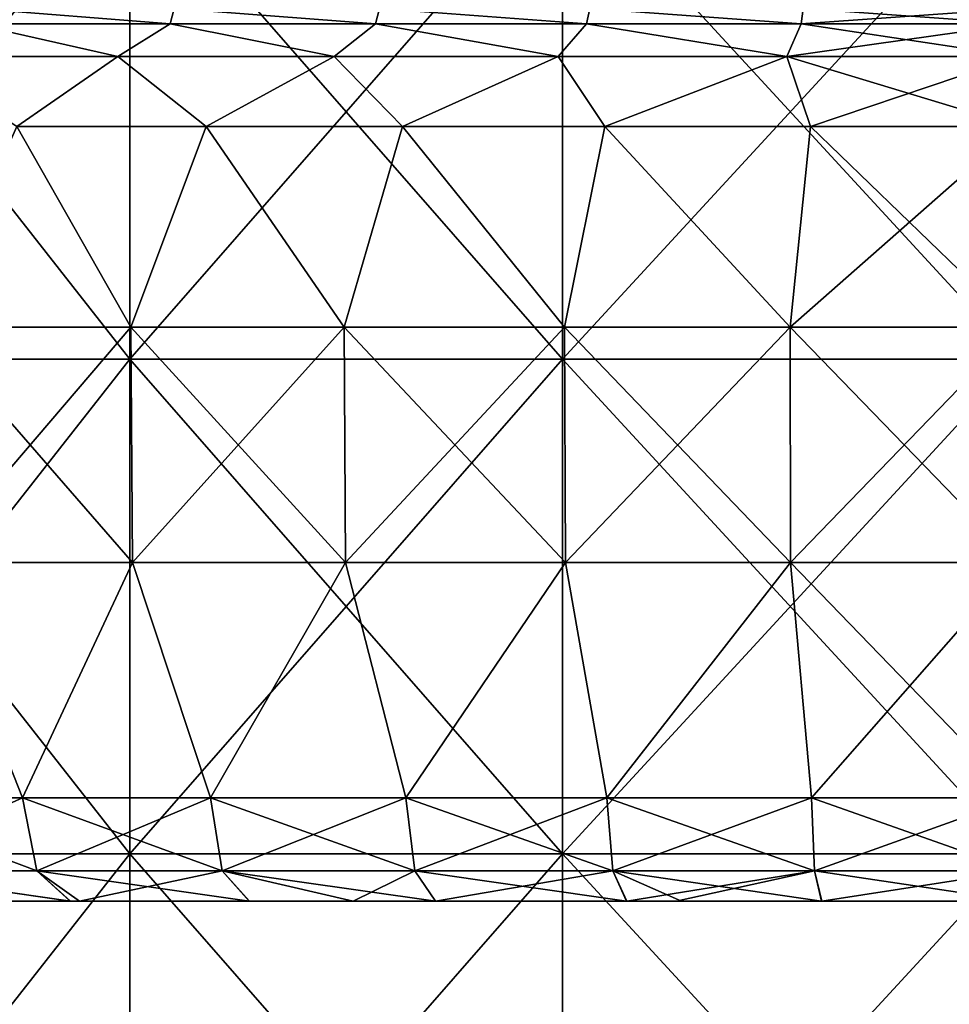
# Model space of a CAD drawing. Extents: x -65 to 803, y -691 to 80.
# Tile 88 of 256: x -19 to -1, y -23 to -4. Entities that reach past the tile are written whole.
import ezdxf

# ---------------------------------------------------------------- set-up
doc = ezdxf.new("R2010")
doc.units = 0
doc.header["$LTSCALE"] = 101.851852
for name, color, linetype in [('597', 7, 'CONTINUOUS'), ('614', 7, 'CONTINUOUS'), ('615', 7, 'CONTINUOUS'), ('616', 7, 'CONTINUOUS'), ('617', 7, 'CONTINUOUS'), ('618', 7, 'CONTINUOUS'), ('619', 7, 'CONTINUOUS'), ('620', 7, 'CONTINUOUS'), ('621', 7, 'CONTINUOUS'), ('622', 7, 'CONTINUOUS'), ('623', 7, 'CONTINUOUS'), ('627', 7, 'CONTINUOUS')]:
    doc.layers.add(name, color=color, linetype=linetype)

msp = doc.modelspace()

# ---------------------------------------------------------------- linework, layer by layer
at = {"layer": '597', "linetype": 'CONTINUOUS'}
for points in [[(-16.921, -10.376, -35.138), (-24.316, -10.376, -30.491), (-16.921, -0.952, -35.138), (-16.921, -10.376, -35.138)], [(-16.921, -0.952, -35.138), (-24.316, -10.376, -30.491), (-24.316, -0.952, -30.491), (-16.921, -0.952, -35.138)], [(-24.316, -10.376, 30.491), (-16.921, -10.376, 35.138), (-24.316, -0.952, 30.491), (-24.316, -10.376, 30.491)], [(-24.316, -0.952, 30.491), (-16.921, -10.376, 35.138), (-16.921, -0.952, 35.138), (-24.316, -0.952, 30.491)], [(-8.678, -10.376, -38.022), (-16.921, -10.376, -35.138), (-8.678, -0.952, -38.022), (-8.678, -10.376, -38.022)], [(-8.678, -0.952, -38.022), (-16.921, -10.376, -35.138), (-16.921, -0.952, -35.138), (-8.678, -0.952, -38.022)], [(-16.921, -10.376, 35.138), (-8.678, -10.376, 38.022), (-16.921, -0.952, 35.138), (-16.921, -10.376, 35.138)], [(-16.921, -0.952, 35.138), (-8.678, -10.376, 38.022), (-8.678, -0.952, 38.022), (-16.921, -0.952, 35.138)], [(0, -10.376, -39), (-8.678, -10.376, -38.022), (0, -0.952, -39), (0, -10.376, -39)], [(0, -0.952, -39), (-8.678, -10.376, -38.022), (-8.678, -0.952, -38.022), (0, -0.952, -39)], [(-8.678, -10.376, 38.022), (0, -10.376, 39), (-8.678, -0.952, 38.022), (-8.678, -10.376, 38.022)], [(-8.678, -0.952, 38.022), (0, -10.376, 39), (0, -0.952, 39), (-8.678, -0.952, 38.022)], [(-16.921, -19.8, -35.138), (-24.316, -19.8, -30.491), (-16.921, -10.376, -35.138), (-16.921, -19.8, -35.138)], [(-16.921, -10.376, -35.138), (-24.316, -19.8, -30.491), (-24.316, -10.376, -30.491), (-16.921, -10.376, -35.138)], [(-24.316, -19.8, 30.491), (-16.921, -19.8, 35.138), (-24.316, -10.376, 30.491), (-24.316, -19.8, 30.491)], [(-24.316, -10.376, 30.491), (-16.921, -19.8, 35.138), (-16.921, -10.376, 35.138), (-24.316, -10.376, 30.491)], [(-8.678, -19.8, -38.022), (-16.921, -19.8, -35.138), (-8.678, -10.376, -38.022), (-8.678, -19.8, -38.022)], [(-8.678, -10.376, -38.022), (-16.921, -19.8, -35.138), (-16.921, -10.376, -35.138), (-8.678, -10.376, -38.022)], [(-16.921, -19.8, 35.138), (-8.678, -19.8, 38.022), (-16.921, -10.376, 35.138), (-16.921, -19.8, 35.138)], [(-16.921, -10.376, 35.138), (-8.678, -19.8, 38.022), (-8.678, -10.376, 38.022), (-16.921, -10.376, 35.138)], [(0, -19.8, -39), (-8.678, -19.8, -38.022), (0, -10.376, -39), (0, -19.8, -39)], [(0, -10.376, -39), (-8.678, -19.8, -38.022), (-8.678, -10.376, -38.022), (0, -10.376, -39)], [(-8.678, -19.8, 38.022), (0, -19.8, 39), (-8.678, -10.376, 38.022), (-8.678, -19.8, 38.022)], [(-8.678, -10.376, 38.022), (0, -19.8, 39), (0, -10.376, 39), (-8.678, -10.376, 38.022)], [(-16.921, -29.224, -35.138), (-24.316, -29.224, -30.491), (-16.921, -19.8, -35.138), (-16.921, -29.224, -35.138)], [(-16.921, -19.8, -35.138), (-24.316, -29.224, -30.491), (-24.316, -19.8, -30.491), (-16.921, -19.8, -35.138)], [(-24.316, -29.224, 30.491), (-16.921, -29.224, 35.138), (-24.316, -19.8, 30.491), (-24.316, -29.224, 30.491)], [(-24.316, -19.8, 30.491), (-16.921, -29.224, 35.138), (-16.921, -19.8, 35.138), (-24.316, -19.8, 30.491)], [(-8.678, -29.224, -38.022), (-16.921, -29.224, -35.138), (-8.678, -19.8, -38.022), (-8.678, -29.224, -38.022)], [(-8.678, -19.8, -38.022), (-16.921, -29.224, -35.138), (-16.921, -19.8, -35.138), (-8.678, -19.8, -38.022)], [(-16.921, -29.224, 35.138), (-8.678, -29.224, 38.022), (-16.921, -19.8, 35.138), (-16.921, -29.224, 35.138)], [(-16.921, -19.8, 35.138), (-8.678, -29.224, 38.022), (-8.678, -19.8, 38.022), (-16.921, -19.8, 35.138)], [(0, -29.224, -39), (-8.678, -29.224, -38.022), (0, -19.8, -39), (0, -29.224, -39)], [(0, -19.8, -39), (-8.678, -29.224, -38.022), (-8.678, -19.8, -38.022), (0, -19.8, -39)], [(-8.678, -29.224, 38.022), (0, -29.224, 39), (-8.678, -19.8, 38.022), (-8.678, -29.224, 38.022)], [(-8.678, -19.8, 38.022), (0, -29.224, 39), (0, -19.8, 39), (-8.678, -19.8, 38.022)]]:
    msp.add_3dface(points, dxfattribs=at)
at = {"layer": '614', "color": 7, "linetype": 'CONTINUOUS'}
for points in [[(-21.299, -20.7, 33.142), (-18.052, -20.7, 35.016), (-22.057, -20.127, 34.321), (-21.299, -20.7, 33.142)], [(-22.057, -20.127, 34.321), (-18.052, -20.7, 35.016), (-18.694, -20.127, 36.262), (-22.057, -20.127, 34.321)], [(-18.052, -20.7, 35.016), (-17.883, -20.7, 35.103), (-18.694, -20.127, 36.262), (-18.052, -20.7, 35.016)], [(-18.694, -20.127, 36.262), (-17.883, -20.7, 35.103), (-15.163, -20.127, 37.875), (-18.694, -20.127, 36.262)], [(-17.883, -20.7, 35.103), (-14.641, -20.7, 36.573), (-15.163, -20.127, 37.875), (-17.883, -20.7, 35.103)], [(-14.641, -20.7, 36.573), (-12.67, -20.7, 37.302), (-15.163, -20.127, 37.875), (-14.641, -20.7, 36.573)], [(-15.163, -20.127, 37.875), (-12.67, -20.7, 37.302), (-11.494, -20.127, 39.145), (-15.163, -20.127, 37.875)], [(-12.67, -20.7, 37.302), (-11.099, -20.7, 37.799), (-11.494, -20.127, 39.145), (-12.67, -20.7, 37.302)], [(-11.099, -20.7, 37.799), (-7.458, -20.7, 38.683), (-11.494, -20.127, 39.145), (-11.099, -20.7, 37.799)], [(-11.494, -20.127, 39.145), (-7.458, -20.7, 38.683), (-7.721, -20.127, 40.06), (-11.494, -20.127, 39.145)], [(-6.415, -20.7, 38.87), (-3.749, -20.7, 39.217), (-7.721, -20.127, 40.06), (-6.415, -20.7, 38.87)], [(-7.721, -20.127, 40.06), (-3.749, -20.7, 39.217), (-3.878, -20.127, 40.613), (-7.721, -20.127, 40.06)], [(-7.458, -20.7, 38.683), (-6.415, -20.7, 38.87), (-7.721, -20.127, 40.06), (-7.458, -20.7, 38.683)], [(-3.749, -20.7, 39.217), (-0.007, -20.7, 39.395), (-3.878, -20.127, 40.613), (-3.749, -20.7, 39.217)], [(-3.878, -20.127, 40.613), (-0.007, -20.7, 39.395), (0, -20.127, 40.797), (-3.878, -20.127, 40.613)]]:
    msp.add_3dface(points, dxfattribs=at)
at = {"layer": '615', "color": 7, "linetype": 'CONTINUOUS'}
for points in [[(-22.057, -20.127, -34.321), (-18.694, -20.127, -36.262), (-18.056, -20.7, -35.014), (-22.057, -20.127, -34.321)], [(-21.302, -20.7, -33.139), (-22.057, -20.127, -34.321), (-18.056, -20.7, -35.014), (-21.302, -20.7, -33.139)], [(-18.694, -20.127, -36.262), (-15.163, -20.127, -37.875), (-14.646, -20.7, -36.572), (-18.694, -20.127, -36.262)], [(-18.056, -20.7, -35.014), (-18.694, -20.127, -36.262), (-14.646, -20.7, -36.572), (-18.056, -20.7, -35.014)], [(-15.163, -20.127, -37.875), (-11.494, -20.127, -39.145), (-11.1, -20.7, -37.799), (-15.163, -20.127, -37.875)], [(-14.646, -20.7, -36.572), (-15.163, -20.127, -37.875), (-11.1, -20.7, -37.799), (-14.646, -20.7, -36.572)], [(-11.494, -20.127, -39.145), (-7.721, -20.127, -40.06), (-11.1, -20.7, -37.799), (-11.494, -20.127, -39.145)], [(-11.1, -20.7, -37.799), (-7.721, -20.127, -40.06), (-7.453, -20.7, -38.684), (-11.1, -20.7, -37.799)], [(-7.721, -20.127, -40.06), (-3.878, -20.127, -40.613), (-7.453, -20.7, -38.684), (-7.721, -20.127, -40.06)], [(-7.453, -20.7, -38.684), (-3.878, -20.127, -40.613), (-6.514, -20.7, -38.853), (-7.453, -20.7, -38.684)], [(-6.514, -20.7, -38.853), (-3.878, -20.127, -40.613), (-3.739, -20.7, -39.217), (-6.514, -20.7, -38.853)], [(-3.878, -20.127, -40.613), (0, -20.127, -40.797), (-3.739, -20.7, -39.217), (-3.878, -20.127, -40.613)], [(-3.739, -20.7, -39.217), (0, -20.127, -40.797), (0.007, -20.7, -39.395), (-3.739, -20.7, -39.217)]]:
    msp.add_3dface(points, dxfattribs=at)
at = {"layer": '616', "color": 7, "linetype": 'CONTINUOUS'}
for points in [[(-18.968, -18.735, -36.793), (-22.057, -20.127, -34.321), (-22.38, -18.735, -34.824), (-18.968, -18.735, -36.793)], [(-18.694, -20.127, -36.262), (-22.057, -20.127, -34.321), (-18.968, -18.735, -36.793), (-18.694, -20.127, -36.262)], [(-15.385, -18.735, -38.43), (-18.694, -20.127, -36.262), (-18.968, -18.735, -36.793), (-15.385, -18.735, -38.43)], [(-15.163, -20.127, -37.875), (-18.694, -20.127, -36.262), (-15.385, -18.735, -38.43), (-15.163, -20.127, -37.875)], [(-11.662, -18.735, -39.718), (-15.163, -20.127, -37.875), (-15.385, -18.735, -38.43), (-11.662, -18.735, -39.718)], [(-11.494, -20.127, -39.145), (-15.163, -20.127, -37.875), (-11.662, -18.735, -39.718), (-11.494, -20.127, -39.145)], [(-7.834, -18.735, -40.647), (-11.494, -20.127, -39.145), (-11.662, -18.735, -39.718), (-7.834, -18.735, -40.647)], [(-7.721, -20.127, -40.06), (-11.494, -20.127, -39.145), (-7.834, -18.735, -40.647), (-7.721, -20.127, -40.06)], [(-3.935, -18.735, -41.208), (-7.721, -20.127, -40.06), (-7.834, -18.735, -40.647), (-3.935, -18.735, -41.208)], [(-3.878, -20.127, -40.613), (-7.721, -20.127, -40.06), (-3.935, -18.735, -41.208), (-3.878, -20.127, -40.613)], [(0, -18.735, -41.395), (-3.878, -20.127, -40.613), (-3.935, -18.735, -41.208), (0, -18.735, -41.395)], [(0, -20.127, -40.797), (-3.878, -20.127, -40.613), (0, -18.735, -41.395), (0, -20.127, -40.797)]]:
    msp.add_3dface(points, dxfattribs=at)
at = {"layer": '617', "color": 7, "linetype": 'CONTINUOUS'}
for points in [[(-22.057, -20.127, 34.321), (-18.694, -20.127, 36.262), (-22.38, -18.735, 34.824), (-22.057, -20.127, 34.321)], [(-22.38, -18.735, 34.824), (-18.694, -20.127, 36.262), (-18.968, -18.735, 36.793), (-22.38, -18.735, 34.824)], [(-18.694, -20.127, 36.262), (-15.163, -20.127, 37.875), (-18.968, -18.735, 36.793), (-18.694, -20.127, 36.262)], [(-18.968, -18.735, 36.793), (-15.163, -20.127, 37.875), (-15.385, -18.735, 38.43), (-18.968, -18.735, 36.793)], [(-15.163, -20.127, 37.875), (-11.494, -20.127, 39.145), (-15.385, -18.735, 38.43), (-15.163, -20.127, 37.875)], [(-15.385, -18.735, 38.43), (-11.494, -20.127, 39.145), (-11.662, -18.735, 39.718), (-15.385, -18.735, 38.43)], [(-11.494, -20.127, 39.145), (-7.721, -20.127, 40.06), (-11.662, -18.735, 39.718), (-11.494, -20.127, 39.145)], [(-11.662, -18.735, 39.718), (-7.721, -20.127, 40.06), (-7.834, -18.735, 40.647), (-11.662, -18.735, 39.718)], [(-7.721, -20.127, 40.06), (-3.878, -20.127, 40.613), (-7.834, -18.735, 40.647), (-7.721, -20.127, 40.06)], [(-7.834, -18.735, 40.647), (-3.878, -20.127, 40.613), (-3.935, -18.735, 41.208), (-7.834, -18.735, 40.647)], [(-3.878, -20.127, 40.613), (0, -20.127, 40.797), (-3.935, -18.735, 41.208), (-3.878, -20.127, 40.613)], [(-3.935, -18.735, 41.208), (0, -20.127, 40.797), (0, -18.735, 41.395), (-3.935, -18.735, 41.208)]]:
    msp.add_3dface(points, dxfattribs=at)
at = {"layer": '618', "color": 7, "linetype": 'CONTINUOUS'}
for points in [[(-20.776, -9.767, 35.985), (-16.901, -9.767, 37.959), (-19.071, -5.946, 36.992), (-20.776, -9.767, 35.985)], [(-19.071, -5.946, 36.992), (-16.901, -9.767, 37.959), (-15.468, -5.946, 38.637), (-19.071, -5.946, 36.992)], [(-16.901, -9.767, 37.959), (-12.84, -9.767, 39.518), (-15.468, -5.946, 38.637), (-16.901, -9.767, 37.959)], [(-15.468, -5.946, 38.637), (-12.84, -9.767, 39.518), (-11.725, -5.946, 39.933), (-15.468, -5.946, 38.637)], [(-12.84, -9.767, 39.518), (-8.639, -9.767, 40.644), (-11.725, -5.946, 39.933), (-12.84, -9.767, 39.518)], [(-11.725, -5.946, 39.933), (-8.639, -9.767, 40.644), (-7.876, -5.946, 40.866), (-11.725, -5.946, 39.933)], [(-8.639, -9.767, 40.644), (-4.343, -9.767, 41.324), (-7.876, -5.946, 40.866), (-8.639, -9.767, 40.644)], [(-7.876, -5.946, 40.866), (-4.343, -9.767, 41.324), (-3.956, -5.946, 41.43), (-7.876, -5.946, 40.866)], [(-4.343, -9.767, 41.324), (0, -9.767, 41.552), (-3.956, -5.946, 41.43), (-4.343, -9.767, 41.324)], [(-3.956, -5.946, 41.43), (0, -9.767, 41.552), (0, -5.946, 41.618), (-3.956, -5.946, 41.43)], [(-16.901, -9.767, 37.959), (-20.776, -9.767, 35.985), (-16.869, -14.253, 37.888), (-16.901, -9.767, 37.959)], [(-16.869, -14.253, 37.888), (-20.776, -9.767, 35.985), (-20.737, -14.253, 35.917), (-16.869, -14.253, 37.888)], [(-12.84, -9.767, 39.518), (-16.901, -9.767, 37.959), (-12.816, -14.253, 39.444), (-12.84, -9.767, 39.518)], [(-12.816, -14.253, 39.444), (-16.901, -9.767, 37.959), (-16.869, -14.253, 37.888), (-12.816, -14.253, 39.444)], [(-8.639, -9.767, 40.644), (-12.84, -9.767, 39.518), (-8.623, -14.253, 40.567), (-8.639, -9.767, 40.644)], [(-8.623, -14.253, 40.567), (-12.84, -9.767, 39.518), (-12.816, -14.253, 39.444), (-8.623, -14.253, 40.567)], [(-4.343, -9.767, 41.324), (-8.639, -9.767, 40.644), (-4.335, -14.253, 41.246), (-4.343, -9.767, 41.324)], [(-4.335, -14.253, 41.246), (-8.639, -9.767, 40.644), (-8.623, -14.253, 40.567), (-4.335, -14.253, 41.246)], [(0, -9.767, 41.552), (-4.343, -9.767, 41.324), (0, -14.253, 41.473), (0, -9.767, 41.552)], [(0, -14.253, 41.473), (-4.343, -9.767, 41.324), (-4.335, -14.253, 41.246), (0, -14.253, 41.473)], [(-22.38, -18.735, 34.824), (-18.968, -18.735, 36.793), (-20.737, -14.253, 35.917), (-22.38, -18.735, 34.824)], [(-18.968, -18.735, 36.793), (-16.869, -14.253, 37.888), (-20.737, -14.253, 35.917), (-18.968, -18.735, 36.793)], [(-18.968, -18.735, 36.793), (-15.385, -18.735, 38.43), (-16.869, -14.253, 37.888), (-18.968, -18.735, 36.793)], [(-15.385, -18.735, 38.43), (-12.816, -14.253, 39.444), (-16.869, -14.253, 37.888), (-15.385, -18.735, 38.43)], [(-15.385, -18.735, 38.43), (-11.662, -18.735, 39.718), (-12.816, -14.253, 39.444), (-15.385, -18.735, 38.43)], [(-11.662, -18.735, 39.718), (-8.623, -14.253, 40.567), (-12.816, -14.253, 39.444), (-11.662, -18.735, 39.718)], [(-11.662, -18.735, 39.718), (-7.834, -18.735, 40.647), (-8.623, -14.253, 40.567), (-11.662, -18.735, 39.718)], [(-7.834, -18.735, 40.647), (-4.335, -14.253, 41.246), (-8.623, -14.253, 40.567), (-7.834, -18.735, 40.647)], [(-7.834, -18.735, 40.647), (-3.935, -18.735, 41.208), (-4.335, -14.253, 41.246), (-7.834, -18.735, 40.647)], [(-3.935, -18.735, 41.208), (0, -18.735, 41.395), (-4.335, -14.253, 41.246), (-3.935, -18.735, 41.208)], [(0, -18.735, 41.395), (0, -14.253, 41.473), (-4.335, -14.253, 41.246), (0, -18.735, 41.395)]]:
    msp.add_3dface(points, dxfattribs=at)
at = {"layer": '619', "color": 7, "linetype": 'CONTINUOUS'}
for points in [[(-20.776, -9.767, -35.985), (-19.071, -5.946, -36.992), (-16.901, -9.767, -37.959), (-20.776, -9.767, -35.985)], [(-19.071, -5.946, -36.992), (-15.468, -5.946, -38.637), (-16.901, -9.767, -37.959), (-19.071, -5.946, -36.992)], [(-16.901, -9.767, -37.959), (-15.468, -5.946, -38.637), (-12.84, -9.767, -39.518), (-16.901, -9.767, -37.959)], [(-15.468, -5.946, -38.637), (-11.725, -5.946, -39.933), (-12.84, -9.767, -39.518), (-15.468, -5.946, -38.637)], [(-12.84, -9.767, -39.518), (-11.725, -5.946, -39.933), (-8.639, -9.767, -40.644), (-12.84, -9.767, -39.518)], [(-11.725, -5.946, -39.933), (-7.876, -5.946, -40.866), (-8.639, -9.767, -40.644), (-11.725, -5.946, -39.933)], [(-8.639, -9.767, -40.644), (-7.876, -5.946, -40.866), (-4.343, -9.767, -41.324), (-8.639, -9.767, -40.644)], [(-7.876, -5.946, -40.866), (-3.956, -5.946, -41.43), (-4.343, -9.767, -41.324), (-7.876, -5.946, -40.866)], [(-3.956, -5.946, -41.43), (0, -5.946, -41.618), (-4.343, -9.767, -41.324), (-3.956, -5.946, -41.43)], [(-4.343, -9.767, -41.324), (0, -5.946, -41.618), (0, -9.767, -41.552), (-4.343, -9.767, -41.324)], [(-20.776, -9.767, -35.985), (-16.901, -9.767, -37.959), (-20.737, -14.253, -35.917), (-20.776, -9.767, -35.985)], [(-20.737, -14.253, -35.917), (-16.901, -9.767, -37.959), (-16.869, -14.253, -37.888), (-20.737, -14.253, -35.917)], [(-16.901, -9.767, -37.959), (-12.84, -9.767, -39.518), (-16.869, -14.253, -37.888), (-16.901, -9.767, -37.959)], [(-16.869, -14.253, -37.888), (-12.84, -9.767, -39.518), (-12.816, -14.253, -39.444), (-16.869, -14.253, -37.888)], [(-12.84, -9.767, -39.518), (-8.639, -9.767, -40.644), (-12.816, -14.253, -39.444), (-12.84, -9.767, -39.518)], [(-12.816, -14.253, -39.444), (-8.639, -9.767, -40.644), (-8.623, -14.253, -40.567), (-12.816, -14.253, -39.444)], [(-8.639, -9.767, -40.644), (-4.343, -9.767, -41.324), (-8.623, -14.253, -40.567), (-8.639, -9.767, -40.644)], [(-8.623, -14.253, -40.567), (-4.343, -9.767, -41.324), (-4.335, -14.253, -41.246), (-8.623, -14.253, -40.567)], [(-4.343, -9.767, -41.324), (0, -9.767, -41.552), (-4.335, -14.253, -41.246), (-4.343, -9.767, -41.324)], [(-4.335, -14.253, -41.246), (0, -9.767, -41.552), (0, -14.253, -41.473), (-4.335, -14.253, -41.246)], [(-18.968, -18.735, -36.793), (-22.38, -18.735, -34.824), (-20.737, -14.253, -35.917), (-18.968, -18.735, -36.793)], [(-18.968, -18.735, -36.793), (-20.737, -14.253, -35.917), (-16.869, -14.253, -37.888), (-18.968, -18.735, -36.793)], [(-15.385, -18.735, -38.43), (-18.968, -18.735, -36.793), (-16.869, -14.253, -37.888), (-15.385, -18.735, -38.43)], [(-15.385, -18.735, -38.43), (-16.869, -14.253, -37.888), (-12.816, -14.253, -39.444), (-15.385, -18.735, -38.43)], [(-11.662, -18.735, -39.718), (-15.385, -18.735, -38.43), (-12.816, -14.253, -39.444), (-11.662, -18.735, -39.718)], [(-11.662, -18.735, -39.718), (-12.816, -14.253, -39.444), (-8.623, -14.253, -40.567), (-11.662, -18.735, -39.718)], [(-7.834, -18.735, -40.647), (-11.662, -18.735, -39.718), (-8.623, -14.253, -40.567), (-7.834, -18.735, -40.647)], [(-7.834, -18.735, -40.647), (-8.623, -14.253, -40.567), (-4.335, -14.253, -41.246), (-7.834, -18.735, -40.647)], [(-3.935, -18.735, -41.208), (-7.834, -18.735, -40.647), (-4.335, -14.253, -41.246), (-3.935, -18.735, -41.208)], [(-3.935, -18.735, -41.208), (-4.335, -14.253, -41.246), (0, -14.253, -41.473), (-3.935, -18.735, -41.208)], [(0, -18.735, -41.395), (-3.935, -18.735, -41.208), (0, -14.253, -41.473), (0, -18.735, -41.395)]]:
    msp.add_3dface(points, dxfattribs=at)
at = {"layer": '620', "color": 7, "linetype": 'CONTINUOUS'}
for points in [[(-21.08, -4.613, -36.511), (-19.913, -3.988, -38.625), (-17.148, -4.613, -38.515), (-21.08, -4.613, -36.511)], [(-19.913, -3.988, -38.625), (-16.151, -3.988, -40.343), (-17.148, -4.613, -38.515), (-19.913, -3.988, -38.625)], [(-17.148, -4.613, -38.515), (-16.151, -3.988, -40.343), (-13.028, -4.613, -40.096), (-17.148, -4.613, -38.515)], [(-16.151, -3.988, -40.343), (-12.243, -3.988, -41.696), (-13.028, -4.613, -40.096), (-16.151, -3.988, -40.343)], [(-13.028, -4.613, -40.096), (-12.243, -3.988, -41.696), (-8.765, -4.613, -41.238), (-13.028, -4.613, -40.096)], [(-12.243, -3.988, -41.696), (-8.224, -3.988, -42.671), (-8.765, -4.613, -41.238), (-12.243, -3.988, -41.696)], [(-8.765, -4.613, -41.238), (-8.224, -3.988, -42.671), (-4.407, -4.613, -41.929), (-8.765, -4.613, -41.238)], [(-8.224, -3.988, -42.671), (-4.131, -3.988, -43.259), (-4.407, -4.613, -41.929), (-8.224, -3.988, -42.671)], [(-4.131, -3.988, -43.259), (0, -3.988, -43.456), (-4.407, -4.613, -41.929), (-4.131, -3.988, -43.259)], [(-4.407, -4.613, -41.929), (0, -3.988, -43.456), (0, -4.613, -42.16), (-4.407, -4.613, -41.929)], [(-19.071, -5.946, -36.992), (-21.08, -4.613, -36.511), (-17.148, -4.613, -38.515), (-19.071, -5.946, -36.992)], [(-15.468, -5.946, -38.637), (-19.071, -5.946, -36.992), (-17.148, -4.613, -38.515), (-15.468, -5.946, -38.637)], [(-15.468, -5.946, -38.637), (-17.148, -4.613, -38.515), (-13.028, -4.613, -40.096), (-15.468, -5.946, -38.637)], [(-11.725, -5.946, -39.933), (-15.468, -5.946, -38.637), (-13.028, -4.613, -40.096), (-11.725, -5.946, -39.933)], [(-11.725, -5.946, -39.933), (-13.028, -4.613, -40.096), (-8.765, -4.613, -41.238), (-11.725, -5.946, -39.933)], [(-7.876, -5.946, -40.866), (-11.725, -5.946, -39.933), (-8.765, -4.613, -41.238), (-7.876, -5.946, -40.866)], [(-7.876, -5.946, -40.866), (-8.765, -4.613, -41.238), (-4.407, -4.613, -41.929), (-7.876, -5.946, -40.866)], [(-3.956, -5.946, -41.43), (-7.876, -5.946, -40.866), (-4.407, -4.613, -41.929), (-3.956, -5.946, -41.43)], [(-3.956, -5.946, -41.43), (-4.407, -4.613, -41.929), (0, -4.613, -42.16), (-3.956, -5.946, -41.43)], [(0, -5.946, -41.618), (-3.956, -5.946, -41.43), (0, -4.613, -42.16), (0, -5.946, -41.618)]]:
    msp.add_3dface(points, dxfattribs=at)
at = {"layer": '621', "color": 7, "linetype": 'CONTINUOUS'}
for points in [[(-21.08, -4.613, 36.511), (-17.148, -4.613, 38.515), (-19.913, -3.988, 38.625), (-21.08, -4.613, 36.511)], [(-19.913, -3.988, 38.625), (-17.148, -4.613, 38.515), (-16.151, -3.988, 40.343), (-19.913, -3.988, 38.625)], [(-17.148, -4.613, 38.515), (-13.028, -4.613, 40.096), (-16.151, -3.988, 40.343), (-17.148, -4.613, 38.515)], [(-16.151, -3.988, 40.343), (-13.028, -4.613, 40.096), (-12.243, -3.988, 41.696), (-16.151, -3.988, 40.343)], [(-13.028, -4.613, 40.096), (-8.765, -4.613, 41.238), (-12.243, -3.988, 41.696), (-13.028, -4.613, 40.096)], [(-12.243, -3.988, 41.696), (-8.765, -4.613, 41.238), (-8.224, -3.988, 42.671), (-12.243, -3.988, 41.696)], [(-8.765, -4.613, 41.238), (-4.407, -4.613, 41.929), (-8.224, -3.988, 42.671), (-8.765, -4.613, 41.238)], [(-8.224, -3.988, 42.671), (-4.407, -4.613, 41.929), (-4.131, -3.988, 43.259), (-8.224, -3.988, 42.671)], [(-4.407, -4.613, 41.929), (0, -4.613, 42.16), (-4.131, -3.988, 43.259), (-4.407, -4.613, 41.929)], [(-4.131, -3.988, 43.259), (0, -4.613, 42.16), (0, -3.988, 43.456), (-4.131, -3.988, 43.259)], [(-19.071, -5.946, 36.992), (-17.148, -4.613, 38.515), (-21.08, -4.613, 36.511), (-19.071, -5.946, 36.992)], [(-19.071, -5.946, 36.992), (-15.468, -5.946, 38.637), (-17.148, -4.613, 38.515), (-19.071, -5.946, 36.992)], [(-15.468, -5.946, 38.637), (-13.028, -4.613, 40.096), (-17.148, -4.613, 38.515), (-15.468, -5.946, 38.637)], [(-15.468, -5.946, 38.637), (-11.725, -5.946, 39.933), (-13.028, -4.613, 40.096), (-15.468, -5.946, 38.637)], [(-11.725, -5.946, 39.933), (-8.765, -4.613, 41.238), (-13.028, -4.613, 40.096), (-11.725, -5.946, 39.933)], [(-11.725, -5.946, 39.933), (-7.876, -5.946, 40.866), (-8.765, -4.613, 41.238), (-11.725, -5.946, 39.933)], [(-7.876, -5.946, 40.866), (-4.407, -4.613, 41.929), (-8.765, -4.613, 41.238), (-7.876, -5.946, 40.866)], [(-7.876, -5.946, 40.866), (-3.956, -5.946, 41.43), (-4.407, -4.613, 41.929), (-7.876, -5.946, 40.866)], [(-3.956, -5.946, 41.43), (0, -5.946, 41.618), (-4.407, -4.613, 41.929), (-3.956, -5.946, 41.43)], [(0, -5.946, 41.618), (0, -4.613, 42.16), (-4.407, -4.613, 41.929), (0, -5.946, 41.618)]]:
    msp.add_3dface(points, dxfattribs=at)
at = {"layer": '622', "color": 7, "linetype": 'CONTINUOUS'}
for points in [[(-19.913, -3.988, 38.625), (-16.151, -3.988, 40.343), (-19.863, -3.7, 42.596), (-19.913, -3.988, 38.625)], [(-19.863, -3.7, 42.596), (-16.151, -3.988, 40.343), (-16.075, -3.7, 44.166), (-19.863, -3.7, 42.596)], [(-16.151, -3.988, 40.343), (-12.243, -3.988, 41.696), (-16.075, -3.7, 44.166), (-16.151, -3.988, 40.343)], [(-16.075, -3.7, 44.166), (-12.243, -3.988, 41.696), (-12.164, -3.7, 45.399), (-16.075, -3.7, 44.166)], [(-12.243, -3.988, 41.696), (-8.224, -3.988, 42.671), (-12.164, -3.7, 45.399), (-12.243, -3.988, 41.696)], [(-12.164, -3.7, 45.399), (-8.224, -3.988, 42.671), (-8.161, -3.7, 46.286), (-12.164, -3.7, 45.399)], [(-8.224, -3.988, 42.671), (-4.131, -3.988, 43.259), (-8.161, -3.7, 46.286), (-8.224, -3.988, 42.671)], [(-8.161, -3.7, 46.286), (-4.131, -3.988, 43.259), (-4.096, -3.7, 46.821), (-8.161, -3.7, 46.286)], [(-4.131, -3.988, 43.259), (0, -3.988, 43.456), (-4.096, -3.7, 46.821), (-4.131, -3.988, 43.259)], [(-4.096, -3.7, 46.821), (0, -3.988, 43.456), (0, -3.7, 47), (-4.096, -3.7, 46.821)]]:
    msp.add_3dface(points, dxfattribs=at)
at = {"layer": '623', "color": 7, "linetype": 'CONTINUOUS'}
for points in [[(-16.151, -3.988, -40.343), (-19.913, -3.988, -38.625), (-19.863, -3.7, -42.596), (-16.151, -3.988, -40.343)], [(-16.075, -3.7, -44.166), (-16.151, -3.988, -40.343), (-19.863, -3.7, -42.596), (-16.075, -3.7, -44.166)], [(-12.243, -3.988, -41.696), (-16.151, -3.988, -40.343), (-16.075, -3.7, -44.166), (-12.243, -3.988, -41.696)], [(-12.164, -3.7, -45.399), (-12.243, -3.988, -41.696), (-16.075, -3.7, -44.166), (-12.164, -3.7, -45.399)], [(-8.224, -3.988, -42.671), (-12.243, -3.988, -41.696), (-12.164, -3.7, -45.399), (-8.224, -3.988, -42.671)], [(-8.161, -3.7, -46.286), (-8.224, -3.988, -42.671), (-12.164, -3.7, -45.399), (-8.161, -3.7, -46.286)], [(-4.131, -3.988, -43.259), (-8.224, -3.988, -42.671), (-8.161, -3.7, -46.286), (-4.131, -3.988, -43.259)], [(-4.096, -3.7, -46.821), (-4.131, -3.988, -43.259), (-8.161, -3.7, -46.286), (-4.096, -3.7, -46.821)], [(0, -3.988, -43.456), (-4.131, -3.988, -43.259), (0, -3.7, -47), (0, -3.988, -43.456)], [(0, -3.7, -47), (-4.131, -3.988, -43.259), (-4.096, -3.7, -46.821), (0, -3.7, -47)]]:
    msp.add_3dface(points, dxfattribs=at)
at = {"layer": '627', "color": 7, "linetype": 'CONTINUOUS'}
for points in [[(-18.555, -20.7, -0.78), (-22.434, -20.7, 1.459), (-24.019, -20.7, -2.806), (-18.555, -20.7, -0.78)], [(-20.286, -20.7, -4.961), (-18.555, -20.7, -0.78), (-24.019, -20.7, -2.806), (-20.286, -20.7, -4.961)], [(-17.732, -20.7, 3.926), (-21.482, -20.7, 6.091), (-22.434, -20.7, 1.459), (-17.732, -20.7, 3.926)], [(-18.555, -20.7, -0.78), (-17.732, -20.7, 3.926), (-22.434, -20.7, 1.459), (-18.555, -20.7, -0.78)], [(-21.299, -20.7, 33.142), (-22.293, -20.7, 32.481), (-18.427, -20.7, 30.23), (-21.299, -20.7, 33.142)], [(-22.293, -20.7, 32.481), (-22.279, -20.7, 27.273), (-18.427, -20.7, 30.23), (-22.293, -20.7, 32.481)], [(-22.279, -20.7, 27.273), (-21.972, -20.7, 21.915), (-18.476, -20.7, 25.078), (-22.279, -20.7, 27.273)], [(-22.279, -20.7, 27.273), (-18.476, -20.7, 25.078), (-18.427, -20.7, 30.23), (-22.279, -20.7, 27.273)], [(-21.972, -20.7, 21.915), (-20.895, -20.7, 16.113), (-18.262, -20.7, 19.773), (-21.972, -20.7, 21.915)], [(-21.972, -20.7, 21.915), (-18.262, -20.7, 19.773), (-18.476, -20.7, 25.078), (-21.972, -20.7, 21.915)], [(-15.635, -20.7, 7.896), (-19.422, -20.7, 10.082), (-21.482, -20.7, 6.091), (-15.635, -20.7, 7.896)], [(-17.732, -20.7, 3.926), (-15.635, -20.7, 7.896), (-21.482, -20.7, 6.091), (-17.732, -20.7, 3.926)], [(-21.302, -20.7, -33.139), (-18.056, -20.7, -35.014), (-20.141, -20.7, -30.949), (-21.302, -20.7, -33.139)], [(-18.052, -20.7, 35.016), (-21.299, -20.7, 33.142), (-18.427, -20.7, 30.23), (-18.052, -20.7, 35.016)], [(-20.895, -20.7, 16.113), (-19.422, -20.7, 10.082), (-17.12, -20.7, 13.934), (-20.895, -20.7, 16.113)], [(-20.895, -20.7, 16.113), (-17.12, -20.7, 13.934), (-18.262, -20.7, 19.773), (-20.895, -20.7, 16.113)], [(-16.935, -20.7, -12.077), (-20.671, -20.7, -9.92), (-20.839, -20.7, -15.004), (-16.935, -20.7, -12.077)], [(-17.186, -20.7, -17.113), (-16.935, -20.7, -12.077), (-20.839, -20.7, -15.004), (-17.186, -20.7, -17.113)], [(-17.186, -20.7, -17.113), (-20.839, -20.7, -15.004), (-19.499, -20.7, -20.958), (-17.186, -20.7, -17.113)], [(-16.553, -20.7, -7.117), (-20.286, -20.7, -4.961), (-20.671, -20.7, -9.92), (-16.553, -20.7, -7.117)], [(-16.935, -20.7, -12.077), (-16.553, -20.7, -7.117), (-20.671, -20.7, -9.92), (-16.935, -20.7, -12.077)], [(-14.675, -20.7, -3.02), (-18.555, -20.7, -0.78), (-20.286, -20.7, -4.961), (-14.675, -20.7, -3.02)], [(-16.553, -20.7, -7.117), (-14.675, -20.7, -3.02), (-20.286, -20.7, -4.961), (-16.553, -20.7, -7.117)], [(-18.056, -20.7, -35.014), (-16.733, -20.7, -32.917), (-20.141, -20.7, -30.949), (-18.056, -20.7, -35.014)], [(-16.193, -20.7, -28.047), (-20.072, -20.7, -25.808), (-20.141, -20.7, -30.949), (-16.193, -20.7, -28.047)], [(-16.733, -20.7, -32.917), (-16.193, -20.7, -28.047), (-20.141, -20.7, -30.949), (-16.733, -20.7, -32.917)], [(-15.8, -20.7, -23.094), (-19.499, -20.7, -20.958), (-20.072, -20.7, -25.808), (-15.8, -20.7, -23.094)], [(-16.193, -20.7, -28.047), (-15.8, -20.7, -23.094), (-20.072, -20.7, -25.808), (-16.193, -20.7, -28.047)], [(-15.8, -20.7, -23.094), (-17.186, -20.7, -17.113), (-19.499, -20.7, -20.958), (-15.8, -20.7, -23.094)], [(-19.422, -20.7, 10.082), (-15.635, -20.7, 7.896), (-17.12, -20.7, 13.934), (-19.422, -20.7, 10.082)], [(-13.983, -20.7, 1.761), (-17.732, -20.7, 3.926), (-18.555, -20.7, -0.78), (-13.983, -20.7, 1.761)], [(-14.675, -20.7, -3.02), (-13.983, -20.7, 1.761), (-18.555, -20.7, -0.78), (-14.675, -20.7, -3.02)], [(-18.476, -20.7, 25.078), (-18.262, -20.7, 19.773), (-14.674, -20.7, 22.883), (-18.476, -20.7, 25.078)], [(-18.476, -20.7, 25.078), (-14.674, -20.7, 22.883), (-14.582, -20.7, 28.011), (-18.476, -20.7, 25.078)], [(-18.427, -20.7, 30.23), (-18.476, -20.7, 25.078), (-14.582, -20.7, 28.011), (-18.427, -20.7, 30.23)], [(-17.883, -20.7, 35.103), (-18.052, -20.7, 35.016), (-18.427, -20.7, 30.23), (-17.883, -20.7, 35.103)], [(-17.883, -20.7, 35.103), (-18.427, -20.7, 30.23), (-14.065, -20.7, 32.893), (-17.883, -20.7, 35.103)], [(-18.427, -20.7, 30.23), (-14.582, -20.7, 28.011), (-14.065, -20.7, 32.893), (-18.427, -20.7, 30.23)], [(-18.262, -20.7, 19.773), (-17.12, -20.7, 13.934), (-14.552, -20.7, 17.632), (-18.262, -20.7, 19.773)], [(-18.262, -20.7, 19.773), (-14.552, -20.7, 17.632), (-14.674, -20.7, 22.883), (-18.262, -20.7, 19.773)], [(-18.056, -20.7, -35.014), (-14.646, -20.7, -36.572), (-16.733, -20.7, -32.917), (-18.056, -20.7, -35.014)], [(-14.641, -20.7, 36.573), (-17.883, -20.7, 35.103), (-14.065, -20.7, 32.893), (-14.641, -20.7, 36.573)], [(-11.849, -20.7, 5.71), (-15.635, -20.7, 7.896), (-17.732, -20.7, 3.926), (-11.849, -20.7, 5.71)], [(-13.983, -20.7, 1.761), (-11.849, -20.7, 5.71), (-17.732, -20.7, 3.926), (-13.983, -20.7, 1.761)], [(-13.199, -20.7, -14.234), (-16.935, -20.7, -12.077), (-17.186, -20.7, -17.113), (-13.199, -20.7, -14.234)], [(-13.533, -20.7, -19.222), (-13.199, -20.7, -14.234), (-17.186, -20.7, -17.113), (-13.533, -20.7, -19.222)], [(-13.533, -20.7, -19.222), (-17.186, -20.7, -17.113), (-15.8, -20.7, -23.094), (-13.533, -20.7, -19.222)], [(-17.12, -20.7, 13.934), (-15.635, -20.7, 7.896), (-13.346, -20.7, 11.754), (-17.12, -20.7, 13.934)], [(-17.12, -20.7, 13.934), (-13.346, -20.7, 11.754), (-14.552, -20.7, 17.632), (-17.12, -20.7, 13.934)], [(-12.819, -20.7, -9.272), (-16.553, -20.7, -7.117), (-16.935, -20.7, -12.077), (-12.819, -20.7, -9.272)], [(-13.199, -20.7, -14.234), (-12.819, -20.7, -9.272), (-16.935, -20.7, -12.077), (-13.199, -20.7, -14.234)], [(-14.646, -20.7, -36.572), (-13.324, -20.7, -34.884), (-16.733, -20.7, -32.917), (-14.646, -20.7, -36.572)], [(-12.315, -20.7, -30.286), (-16.193, -20.7, -28.047), (-16.733, -20.7, -32.917), (-12.315, -20.7, -30.286)], [(-13.324, -20.7, -34.884), (-12.315, -20.7, -30.286), (-16.733, -20.7, -32.917), (-13.324, -20.7, -34.884)], [(-10.796, -20.7, -5.26), (-14.675, -20.7, -3.02), (-16.553, -20.7, -7.117), (-10.796, -20.7, -5.26)], [(-12.819, -20.7, -9.272), (-10.796, -20.7, -5.26), (-16.553, -20.7, -7.117), (-12.819, -20.7, -9.272)], [(-12.101, -20.7, -25.229), (-15.8, -20.7, -23.094), (-16.193, -20.7, -28.047), (-12.101, -20.7, -25.229)], [(-12.315, -20.7, -30.286), (-12.101, -20.7, -25.229), (-16.193, -20.7, -28.047), (-12.315, -20.7, -30.286)], [(-12.101, -20.7, -25.229), (-13.533, -20.7, -19.222), (-15.8, -20.7, -23.094), (-12.101, -20.7, -25.229)], [(-15.635, -20.7, 7.896), (-11.849, -20.7, 5.71), (-13.346, -20.7, 11.754), (-15.635, -20.7, 7.896)], [(-10.233, -20.7, -0.404), (-13.983, -20.7, 1.761), (-14.675, -20.7, -3.02), (-10.233, -20.7, -0.404)], [(-10.796, -20.7, -5.26), (-10.233, -20.7, -0.404), (-14.675, -20.7, -3.02), (-10.796, -20.7, -5.26)], [(-14.674, -20.7, 22.883), (-14.552, -20.7, 17.632), (-10.871, -20.7, 20.687), (-14.674, -20.7, 22.883)], [(-14.674, -20.7, 22.883), (-10.871, -20.7, 20.687), (-10.738, -20.7, 25.791), (-14.674, -20.7, 22.883)], [(-14.582, -20.7, 28.011), (-14.674, -20.7, 22.883), (-10.738, -20.7, 25.791), (-14.582, -20.7, 28.011)], [(-14.646, -20.7, -36.572), (-11.1, -20.7, -37.799), (-13.324, -20.7, -34.884), (-14.646, -20.7, -36.572)], [(-12.67, -20.7, 37.302), (-14.641, -20.7, 36.573), (-14.065, -20.7, 32.893), (-12.67, -20.7, 37.302)], [(-14.582, -20.7, 28.011), (-10.738, -20.7, 25.791), (-10.251, -20.7, 30.691), (-14.582, -20.7, 28.011)], [(-14.065, -20.7, 32.893), (-14.582, -20.7, 28.011), (-10.251, -20.7, 30.691), (-14.065, -20.7, 32.893)], [(-14.552, -20.7, 17.632), (-13.346, -20.7, 11.754), (-10.842, -20.7, 15.49), (-14.552, -20.7, 17.632)], [(-14.552, -20.7, 17.632), (-10.842, -20.7, 15.49), (-10.871, -20.7, 20.687), (-14.552, -20.7, 17.632)], [(-12.67, -20.7, 37.302), (-14.065, -20.7, 32.893), (-8.996, -20.7, 35.147), (-12.67, -20.7, 37.302)], [(-14.065, -20.7, 32.893), (-10.251, -20.7, 30.691), (-8.996, -20.7, 35.147), (-14.065, -20.7, 32.893)], [(-8.063, -20.7, 3.524), (-11.849, -20.7, 5.71), (-13.983, -20.7, 1.761), (-8.063, -20.7, 3.524)], [(-10.233, -20.7, -0.404), (-8.063, -20.7, 3.524), (-13.983, -20.7, 1.761), (-10.233, -20.7, -0.404)], [(-9.463, -20.7, -16.391), (-13.199, -20.7, -14.234), (-13.533, -20.7, -19.222), (-9.463, -20.7, -16.391)], [(-9.88, -20.7, -21.331), (-9.463, -20.7, -16.391), (-13.533, -20.7, -19.222), (-9.88, -20.7, -21.331)], [(-9.88, -20.7, -21.331), (-13.533, -20.7, -19.222), (-12.101, -20.7, -25.229), (-9.88, -20.7, -21.331)], [(-13.346, -20.7, 11.754), (-11.849, -20.7, 5.71), (-9.571, -20.7, 9.575), (-13.346, -20.7, 11.754)], [(-13.346, -20.7, 11.754), (-9.571, -20.7, 9.575), (-10.842, -20.7, 15.49), (-13.346, -20.7, 11.754)], [(-11.1, -20.7, -37.799), (-9.916, -20.7, -36.852), (-13.324, -20.7, -34.884), (-11.1, -20.7, -37.799)], [(-8.437, -20.7, -32.525), (-12.315, -20.7, -30.286), (-13.324, -20.7, -34.884), (-8.437, -20.7, -32.525)], [(-9.916, -20.7, -36.852), (-8.437, -20.7, -32.525), (-13.324, -20.7, -34.884), (-9.916, -20.7, -36.852)], [(-9.086, -20.7, -11.428), (-12.819, -20.7, -9.272), (-13.199, -20.7, -14.234), (-9.086, -20.7, -11.428)], [(-9.463, -20.7, -16.391), (-9.086, -20.7, -11.428), (-13.199, -20.7, -14.234), (-9.463, -20.7, -16.391)], [(-6.916, -20.7, -7.5), (-10.796, -20.7, -5.26), (-12.819, -20.7, -9.272), (-6.916, -20.7, -7.5)], [(-9.086, -20.7, -11.428), (-6.916, -20.7, -7.5), (-12.819, -20.7, -9.272), (-9.086, -20.7, -11.428)], [(-11.099, -20.7, 37.799), (-12.67, -20.7, 37.302), (-8.996, -20.7, 35.147), (-11.099, -20.7, 37.799)], [(-8.401, -20.7, -27.365), (-12.101, -20.7, -25.229), (-12.315, -20.7, -30.286), (-8.401, -20.7, -27.365)], [(-8.437, -20.7, -32.525), (-8.401, -20.7, -27.365), (-12.315, -20.7, -30.286), (-8.437, -20.7, -32.525)], [(-6.227, -20.7, -23.44), (-9.88, -20.7, -21.331), (-12.101, -20.7, -25.229), (-6.227, -20.7, -23.44)], [(-8.401, -20.7, -27.365), (-6.227, -20.7, -23.44), (-12.101, -20.7, -25.229), (-8.401, -20.7, -27.365)], [(-11.849, -20.7, 5.71), (-8.063, -20.7, 3.524), (-9.571, -20.7, 9.575), (-11.849, -20.7, 5.71)], [(-11.1, -20.7, -37.799), (-7.453, -20.7, -38.684), (-9.916, -20.7, -36.852), (-11.1, -20.7, -37.799)], [(-7.458, -20.7, 38.683), (-11.099, -20.7, 37.799), (-8.996, -20.7, 35.147), (-7.458, -20.7, 38.683)], [(-10.871, -20.7, 20.687), (-10.842, -20.7, 15.49), (-7.069, -20.7, 18.492), (-10.871, -20.7, 20.687)], [(-10.871, -20.7, 20.687), (-7.069, -20.7, 18.492), (-6.894, -20.7, 23.572), (-10.871, -20.7, 20.687)], [(-10.738, -20.7, 25.791), (-10.871, -20.7, 20.687), (-6.894, -20.7, 23.572), (-10.738, -20.7, 25.791)], [(-10.842, -20.7, 15.49), (-9.571, -20.7, 9.575), (-7.132, -20.7, 13.348), (-10.842, -20.7, 15.49)], [(-10.842, -20.7, 15.49), (-7.132, -20.7, 13.348), (-7.069, -20.7, 18.492), (-10.842, -20.7, 15.49)], [(-6.483, -20.7, -2.569), (-10.233, -20.7, -0.404), (-10.796, -20.7, -5.26), (-6.483, -20.7, -2.569)], [(-6.916, -20.7, -7.5), (-6.483, -20.7, -2.569), (-10.796, -20.7, -5.26), (-6.916, -20.7, -7.5)], [(-10.738, -20.7, 25.791), (-6.894, -20.7, 23.572), (-6.437, -20.7, 28.488), (-10.738, -20.7, 25.791)], [(-10.251, -20.7, 30.691), (-10.738, -20.7, 25.791), (-6.437, -20.7, 28.488), (-10.251, -20.7, 30.691)], [(-10.251, -20.7, 30.691), (-6.437, -20.7, 28.488), (-5.335, -20.7, 33.033), (-10.251, -20.7, 30.691)], [(-8.996, -20.7, 35.147), (-10.251, -20.7, 30.691), (-5.335, -20.7, 33.033), (-8.996, -20.7, 35.147)], [(-4.276, -20.7, 1.337), (-8.063, -20.7, 3.524), (-10.233, -20.7, -0.404), (-4.276, -20.7, 1.337)], [(-6.483, -20.7, -2.569), (-4.276, -20.7, 1.337), (-10.233, -20.7, -0.404), (-6.483, -20.7, -2.569)], [(-7.453, -20.7, -38.684), (-6.514, -20.7, -38.853), (-9.916, -20.7, -36.852), (-7.453, -20.7, -38.684)], [(-6.514, -20.7, -38.853), (-4.558, -20.7, -34.765), (-9.916, -20.7, -36.852), (-6.514, -20.7, -38.853)], [(-4.558, -20.7, -34.765), (-8.437, -20.7, -32.525), (-9.916, -20.7, -36.852), (-4.558, -20.7, -34.765)], [(-5.727, -20.7, -18.548), (-9.463, -20.7, -16.391), (-9.88, -20.7, -21.331), (-5.727, -20.7, -18.548)], [(-6.227, -20.7, -23.44), (-5.727, -20.7, -18.548), (-9.88, -20.7, -21.331), (-6.227, -20.7, -23.44)], [(-9.571, -20.7, 9.575), (-8.063, -20.7, 3.524), (-5.796, -20.7, 7.396), (-9.571, -20.7, 9.575)], [(-9.571, -20.7, 9.575), (-5.796, -20.7, 7.396), (-7.132, -20.7, 13.348), (-9.571, -20.7, 9.575)], [(-5.353, -20.7, -13.583), (-9.086, -20.7, -11.428), (-9.463, -20.7, -16.391), (-5.353, -20.7, -13.583)], [(-5.727, -20.7, -18.548), (-5.353, -20.7, -13.583), (-9.463, -20.7, -16.391), (-5.727, -20.7, -18.548)], [(-5.353, -20.7, -13.583), (-6.916, -20.7, -7.5), (-9.086, -20.7, -11.428), (-5.353, -20.7, -13.583)], [(-6.415, -20.7, 38.87), (-7.458, -20.7, 38.683), (-8.996, -20.7, 35.147), (-6.415, -20.7, 38.87)], [(-6.415, -20.7, 38.87), (-8.996, -20.7, 35.147), (-5.335, -20.7, 33.033), (-6.415, -20.7, 38.87)], [(-4.702, -20.7, -29.501), (-8.401, -20.7, -27.365), (-8.437, -20.7, -32.525), (-4.702, -20.7, -29.501)], [(-4.558, -20.7, -34.765), (-4.702, -20.7, -29.501), (-8.437, -20.7, -32.525), (-4.558, -20.7, -34.765)], [(-2.574, -20.7, -25.549), (-6.227, -20.7, -23.44), (-8.401, -20.7, -27.365), (-2.574, -20.7, -25.549)], [(-4.702, -20.7, -29.501), (-2.574, -20.7, -25.549), (-8.401, -20.7, -27.365), (-4.702, -20.7, -29.501)], [(-8.063, -20.7, 3.524), (-4.276, -20.7, 1.337), (-5.796, -20.7, 7.396), (-8.063, -20.7, 3.524)], [(-7.132, -20.7, 13.348), (-5.796, -20.7, 7.396), (-3.423, -20.7, 11.206), (-7.132, -20.7, 13.348)], [(-7.132, -20.7, 13.348), (-3.423, -20.7, 11.206), (-3.266, -20.7, 16.297), (-7.132, -20.7, 13.348)], [(-7.069, -20.7, 18.492), (-7.132, -20.7, 13.348), (-3.266, -20.7, 16.297), (-7.069, -20.7, 18.492)], [(-7.069, -20.7, 18.492), (-3.266, -20.7, 16.297), (-3.05, -20.7, 21.352), (-7.069, -20.7, 18.492)], [(-6.894, -20.7, 23.572), (-7.069, -20.7, 18.492), (-3.05, -20.7, 21.352), (-6.894, -20.7, 23.572)], [(-2.733, -20.7, -4.734), (-6.483, -20.7, -2.569), (-6.916, -20.7, -7.5), (-2.733, -20.7, -4.734)], [(-3.037, -20.7, -9.74), (-2.733, -20.7, -4.734), (-6.916, -20.7, -7.5), (-3.037, -20.7, -9.74)], [(-3.037, -20.7, -9.74), (-6.916, -20.7, -7.5), (-5.353, -20.7, -13.583), (-3.037, -20.7, -9.74)], [(-6.894, -20.7, 23.572), (-3.05, -20.7, 21.352), (-2.622, -20.7, 26.286), (-6.894, -20.7, 23.572)], [(-6.437, -20.7, 28.488), (-6.894, -20.7, 23.572), (-2.622, -20.7, 26.286), (-6.437, -20.7, 28.488)], [(-6.514, -20.7, -38.853), (-3.739, -20.7, -39.217), (-4.558, -20.7, -34.765), (-6.514, -20.7, -38.853)], [(-2.733, -20.7, -4.734), (-4.276, -20.7, 1.337), (-6.483, -20.7, -2.569), (-2.733, -20.7, -4.734)], [(-6.437, -20.7, 28.488), (-2.622, -20.7, 26.286), (-1.674, -20.7, 30.919), (-6.437, -20.7, 28.488)], [(-5.335, -20.7, 33.033), (-6.437, -20.7, 28.488), (-1.674, -20.7, 30.919), (-5.335, -20.7, 33.033)], [(-3.749, -20.7, 39.217), (-6.415, -20.7, 38.87), (-2.805, -20.7, 36.753), (-3.749, -20.7, 39.217)], [(-6.415, -20.7, 38.87), (-5.335, -20.7, 33.033), (-2.805, -20.7, 36.753), (-6.415, -20.7, 38.87)], [(-1.992, -20.7, -20.704), (-5.727, -20.7, -18.548), (-6.227, -20.7, -23.44), (-1.992, -20.7, -20.704)], [(-2.574, -20.7, -25.549), (-1.992, -20.7, -20.704), (-6.227, -20.7, -23.44), (-2.574, -20.7, -25.549)], [(-5.796, -20.7, 7.396), (-4.276, -20.7, 1.337), (-2.021, -20.7, 5.216), (-5.796, -20.7, 7.396)], [(-5.796, -20.7, 7.396), (-2.021, -20.7, 5.216), (-3.423, -20.7, 11.206), (-5.796, -20.7, 7.396)], [(-1.619, -20.7, -15.739), (-5.353, -20.7, -13.583), (-5.727, -20.7, -18.548), (-1.619, -20.7, -15.739)], [(-1.992, -20.7, -20.704), (-1.619, -20.7, -15.739), (-5.727, -20.7, -18.548), (-1.992, -20.7, -20.704)], [(-1.619, -20.7, -15.739), (-3.037, -20.7, -9.74), (-5.353, -20.7, -13.583), (-1.619, -20.7, -15.739)], [(-5.335, -20.7, 33.033), (-1.674, -20.7, 30.919), (-2.805, -20.7, 36.753), (-5.335, -20.7, 33.033)], [(1.079, -20.7, -27.658), (-2.574, -20.7, -25.549), (-4.702, -20.7, -29.501), (1.079, -20.7, -27.658)], [(-1.003, -20.7, -31.636), (1.079, -20.7, -27.658), (-4.702, -20.7, -29.501), (-1.003, -20.7, -31.636)], [(-1.003, -20.7, -31.636), (-4.702, -20.7, -29.501), (-4.558, -20.7, -34.765), (-1.003, -20.7, -31.636)], [(-3.739, -20.7, -39.217), (-0.68, -20.7, -37.004), (-4.558, -20.7, -34.765), (-3.739, -20.7, -39.217)], [(-0.68, -20.7, -37.004), (-1.003, -20.7, -31.636), (-4.558, -20.7, -34.765), (-0.68, -20.7, -37.004)], [(-4.276, -20.7, 1.337), (-0.49, -20.7, -0.849), (-2.021, -20.7, 5.216), (-4.276, -20.7, 1.337)], [(-0.49, -20.7, -0.849), (-4.276, -20.7, 1.337), (-2.733, -20.7, -4.734), (-0.49, -20.7, -0.849)], [(-0.007, -20.7, 39.395), (-3.749, -20.7, 39.217), (-2.805, -20.7, 36.753), (-0.007, -20.7, 39.395)], [(-3.739, -20.7, -39.217), (0.007, -20.7, -39.395), (-0.68, -20.7, -37.004), (-3.739, -20.7, -39.217)], [(-3.423, -20.7, 11.206), (-2.021, -20.7, 5.216), (0.287, -20.7, 9.064), (-3.423, -20.7, 11.206)], [(-3.423, -20.7, 11.206), (0.287, -20.7, 9.064), (0.536, -20.7, 14.101), (-3.423, -20.7, 11.206)], [(-3.266, -20.7, 16.297), (-3.423, -20.7, 11.206), (0.536, -20.7, 14.101), (-3.266, -20.7, 16.297)], [(-3.266, -20.7, 16.297), (0.536, -20.7, 14.101), (0.795, -20.7, 19.133), (-3.266, -20.7, 16.297)], [(-3.05, -20.7, 21.352), (-3.266, -20.7, 16.297), (0.795, -20.7, 19.133), (-3.05, -20.7, 21.352)], [(-3.05, -20.7, 21.352), (0.795, -20.7, 19.133), (1.192, -20.7, 24.084), (-3.05, -20.7, 21.352)], [(-2.622, -20.7, 26.286), (-3.05, -20.7, 21.352), (1.192, -20.7, 24.084), (-2.622, -20.7, 26.286)], [(1.017, -20.7, -6.899), (-2.733, -20.7, -4.734), (-3.037, -20.7, -9.74), (1.017, -20.7, -6.899)], [(0.843, -20.7, -11.979), (1.017, -20.7, -6.899), (-3.037, -20.7, -9.74), (0.843, -20.7, -11.979)], [(0.843, -20.7, -11.979), (-3.037, -20.7, -9.74), (-1.619, -20.7, -15.739), (0.843, -20.7, -11.979)], [(-0.007, -20.7, 39.395), (-2.805, -20.7, 36.753), (0.798, -20.7, 34.673), (-0.007, -20.7, 39.395)], [(-2.805, -20.7, 36.753), (-1.674, -20.7, 30.919), (0.798, -20.7, 34.673), (-2.805, -20.7, 36.753)], [(1.017, -20.7, -6.899), (-0.49, -20.7, -0.849), (-2.733, -20.7, -4.734), (1.017, -20.7, -6.899)], [(-2.622, -20.7, 26.286), (1.192, -20.7, 24.084), (1.987, -20.7, 28.806), (-2.622, -20.7, 26.286)], [(-1.674, -20.7, 30.919), (-2.622, -20.7, 26.286), (1.987, -20.7, 28.806), (-1.674, -20.7, 30.919)], [(1.744, -20.7, -22.861), (-1.992, -20.7, -20.704), (-2.574, -20.7, -25.549), (1.744, -20.7, -22.861)], [(1.079, -20.7, -27.658), (1.744, -20.7, -22.861), (-2.574, -20.7, -25.549), (1.079, -20.7, -27.658)], [(-2.021, -20.7, 5.216), (-0.49, -20.7, -0.849), (1.753, -20.7, 3.037), (-2.021, -20.7, 5.216)], [(-2.021, -20.7, 5.216), (1.753, -20.7, 3.037), (0.287, -20.7, 9.064), (-2.021, -20.7, 5.216)], [(2.114, -20.7, -17.894), (-1.619, -20.7, -15.739), (-1.992, -20.7, -20.704), (2.114, -20.7, -17.894)], [(1.744, -20.7, -22.861), (2.114, -20.7, -17.894), (-1.992, -20.7, -20.704), (1.744, -20.7, -22.861)], [(-1.674, -20.7, 30.919), (1.987, -20.7, 28.806), (0.798, -20.7, 34.673), (-1.674, -20.7, 30.919)], [(2.114, -20.7, -17.894), (0.843, -20.7, -11.979), (-1.619, -20.7, -15.739), (2.114, -20.7, -17.894)]]:
    msp.add_3dface(points, dxfattribs=at)

doc.saveas('drawing.dxf')
